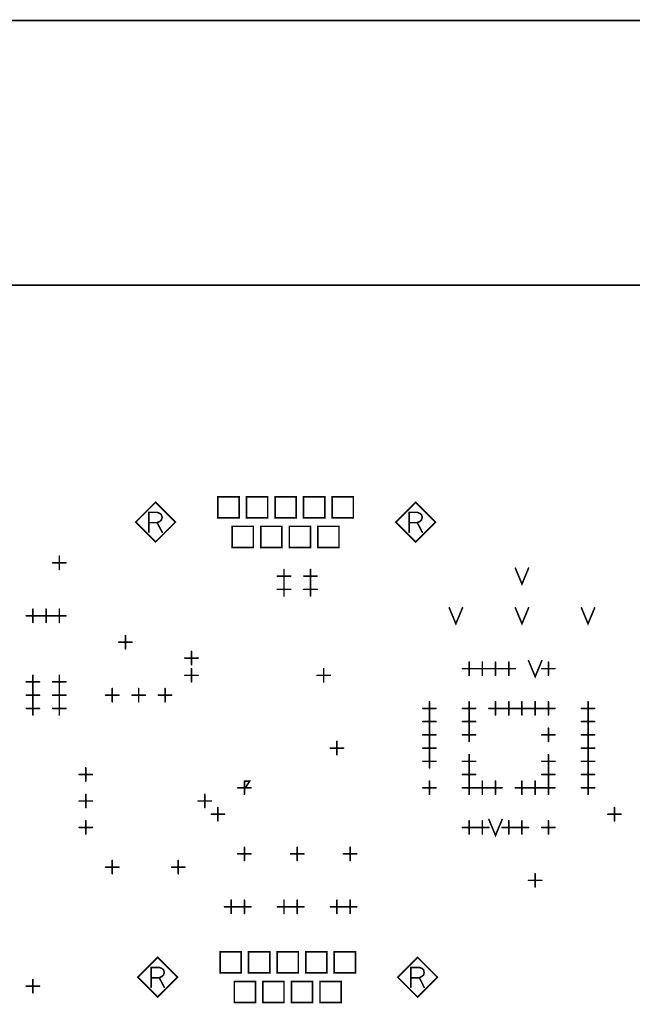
# Model space of a CAD drawing. Extents: x 28 to 61, y 24.9 to 46.
# Tile 7 of 51: x 32.8 to 35.2, y 30.2 to 33.9. Entities that reach past the tile are written whole.
import ezdxf

# ---------------------------------------------------------------- set-up
doc = ezdxf.new("R2010")
doc.units = 0
doc.layers.add('1', color=2, linetype='CONTINUOUS')

msp = doc.modelspace()

# ---------------------------------------------------------------- linework, layer by layer
at = {"layer": '1', "const_width": 0.006}
for points in [[(36.914, 33.915), (29.52, 33.915)], [(29.49, 26.525), (29.55, 26.465), (46.37, 26.465), (46.43, 26.525), (46.43, 32.855), (46.37, 32.915), (29.55, 32.915), (29.49, 32.855), (29.49, 26.525)], [(33.59, 32.035), (33.67, 32.035), (33.67, 32.115), (33.59, 32.115), (33.59, 32.035)], [(33.698, 32.035), (33.778, 32.035), (33.778, 32.115), (33.698, 32.115), (33.698, 32.035)], [(33.806, 32.035), (33.886, 32.035), (33.886, 32.115), (33.806, 32.115), (33.806, 32.035)], [(33.914, 32.035), (33.994, 32.035), (33.994, 32.115), (33.914, 32.115), (33.914, 32.035)], [(34.022, 32.035), (34.102, 32.035), (34.102, 32.115), (34.022, 32.115), (34.022, 32.035)], [(33.429, 32.019), (33.354, 32.094), (33.279, 32.019), (33.354, 31.944), (33.429, 32.019)], [(34.413, 32.019), (34.338, 32.094), (34.263, 32.019), (34.338, 31.944), (34.413, 32.019)], [(33.329, 31.981), (33.329, 32.056), (33.36, 32.056), (33.37, 32.052), (33.376, 32.047), (33.379, 32.037), (33.376, 32.027), (33.369, 32.021), (33.36, 32.017), (33.329, 32.017)], [(34.313, 31.981), (34.313, 32.056), (34.344, 32.056), (34.354, 32.052), (34.36, 32.047), (34.363, 32.037), (34.36, 32.027), (34.353, 32.021), (34.344, 32.017), (34.313, 32.017)], [(33.36, 32.017), (33.379, 31.981)], [(33.644, 31.923), (33.724, 31.923), (33.724, 32.003), (33.644, 32.003), (33.644, 31.923)], [(33.752, 31.923), (33.832, 31.923), (33.832, 32.003), (33.752, 32.003), (33.752, 31.923)], [(33.86, 31.923), (33.94, 31.923), (33.94, 32.003), (33.86, 32.003), (33.86, 31.923)], [(33.968, 31.923), (34.048, 31.923), (34.048, 32.003), (33.968, 32.003), (33.968, 31.923)], [(34.344, 32.017), (34.363, 31.981)], [(32.965, 31.865), (33.015, 31.865)], [(32.99, 31.84), (32.99, 31.89)], [(33.84, 31.79), (33.84, 31.84)], [(33.94, 31.79), (33.94, 31.84)], [(34.715, 31.845), (34.74, 31.785), (34.765, 31.845)], [(33.815, 31.815), (33.865, 31.815)], [(33.84, 31.74), (33.84, 31.79)], [(33.915, 31.815), (33.965, 31.815)], [(33.94, 31.74), (33.94, 31.79)], [(33.815, 31.765), (33.865, 31.765)], [(33.915, 31.765), (33.965, 31.765)], [(32.89, 31.64), (32.89, 31.69)], [(32.94, 31.64), (32.94, 31.69)], [(32.99, 31.64), (32.99, 31.69)], [(34.465, 31.695), (34.49, 31.635), (34.515, 31.695)], [(34.715, 31.695), (34.74, 31.635), (34.765, 31.695)], [(34.965, 31.695), (34.99, 31.635), (35.015, 31.695)], [(32.865, 31.665), (32.915, 31.665)], [(32.915, 31.665), (32.965, 31.665)], [(32.965, 31.665), (33.015, 31.665)], [(33.215, 31.565), (33.265, 31.565)], [(33.24, 31.54), (33.24, 31.59)], [(33.49, 31.48), (33.49, 31.53)], [(33.465, 31.505), (33.515, 31.505)], [(34.54, 31.44), (34.54, 31.49)], [(34.59, 31.44), (34.59, 31.49)], [(34.64, 31.44), (34.64, 31.49)], [(34.69, 31.44), (34.69, 31.49)], [(34.765, 31.495), (34.79, 31.435), (34.815, 31.495)], [(34.84, 31.44), (34.84, 31.49)], [(33.49, 31.415), (33.49, 31.465)], [(33.99, 31.415), (33.99, 31.465)], [(34.515, 31.465), (34.565, 31.465)], [(34.565, 31.465), (34.615, 31.465)], [(34.615, 31.465), (34.665, 31.465)], [(34.665, 31.465), (34.715, 31.465)], [(34.815, 31.465), (34.865, 31.465)], [(32.865, 31.415), (32.915, 31.415)], [(32.89, 31.39), (32.89, 31.44)], [(32.965, 31.415), (33.015, 31.415)], [(32.99, 31.39), (32.99, 31.44)], [(33.465, 31.44), (33.515, 31.44)], [(33.965, 31.44), (34.015, 31.44)], [(32.89, 31.34), (32.89, 31.39)], [(32.99, 31.34), (32.99, 31.39)], [(33.19, 31.34), (33.19, 31.39)], [(33.29, 31.34), (33.29, 31.39)], [(33.39, 31.34), (33.39, 31.39)], [(32.865, 31.365), (32.915, 31.365)], [(32.89, 31.29), (32.89, 31.34)], [(32.965, 31.365), (33.015, 31.365)], [(32.99, 31.29), (32.99, 31.34)], [(33.165, 31.365), (33.215, 31.365)], [(33.265, 31.365), (33.315, 31.365)], [(33.365, 31.365), (33.415, 31.365)], [(34.39, 31.29), (34.39, 31.34)], [(34.54, 31.29), (34.54, 31.34)], [(34.64, 31.29), (34.64, 31.34)], [(34.69, 31.29), (34.69, 31.34)], [(34.74, 31.29), (34.74, 31.34)], [(34.79, 31.29), (34.79, 31.34)], [(34.84, 31.29), (34.84, 31.34)], [(34.99, 31.29), (34.99, 31.34)], [(32.865, 31.315), (32.915, 31.315)], [(32.965, 31.315), (33.015, 31.315)], [(34.365, 31.315), (34.415, 31.315)], [(34.515, 31.315), (34.565, 31.315)], [(34.615, 31.315), (34.665, 31.315)], [(34.665, 31.315), (34.715, 31.315)], [(34.715, 31.315), (34.765, 31.315)], [(34.765, 31.315), (34.815, 31.315)], [(34.815, 31.315), (34.865, 31.315)], [(34.965, 31.315), (35.015, 31.315)], [(34.365, 31.265), (34.415, 31.265)], [(34.39, 31.24), (34.39, 31.29)], [(34.515, 31.265), (34.565, 31.265)], [(34.54, 31.24), (34.54, 31.29)], [(34.965, 31.265), (35.015, 31.265)], [(34.99, 31.24), (34.99, 31.29)], [(34.39, 31.19), (34.39, 31.24)], [(34.54, 31.19), (34.54, 31.24)], [(34.84, 31.19), (34.84, 31.24)], [(34.99, 31.19), (34.99, 31.24)], [(34.04, 31.14), (34.04, 31.19)], [(34.365, 31.215), (34.415, 31.215)], [(34.39, 31.14), (34.39, 31.19)], [(34.515, 31.215), (34.565, 31.215)], [(34.815, 31.215), (34.865, 31.215)], [(34.965, 31.215), (35.015, 31.215)], [(34.99, 31.14), (34.99, 31.19)], [(34.015, 31.165), (34.065, 31.165)], [(34.365, 31.165), (34.415, 31.165)], [(34.965, 31.165), (35.015, 31.165)], [(34.365, 31.115), (34.415, 31.115)], [(34.39, 31.09), (34.39, 31.14)], [(34.515, 31.115), (34.565, 31.115)], [(34.54, 31.09), (34.54, 31.14)], [(34.815, 31.115), (34.865, 31.115)], [(34.84, 31.09), (34.84, 31.14)], [(34.965, 31.115), (35.015, 31.115)], [(34.99, 31.09), (34.99, 31.14)], [(33.09, 31.04), (33.09, 31.09)], [(34.54, 31.04), (34.54, 31.09)], [(34.84, 31.04), (34.84, 31.09)], [(34.99, 31.04), (34.99, 31.09)], [(33.065, 31.065), (33.115, 31.065)], [(33.69, 30.99), (33.69, 31.04)], [(33.694, 31.04), (33.71, 31.04), (33.694, 31.015), (33.71, 31.015)], [(34.39, 30.99), (34.39, 31.04)], [(34.515, 31.065), (34.565, 31.065)], [(34.54, 30.99), (34.54, 31.04)], [(34.59, 30.99), (34.59, 31.04)], [(34.64, 30.99), (34.64, 31.04)], [(34.74, 30.99), (34.74, 31.04)], [(34.79, 30.99), (34.79, 31.04)], [(34.815, 31.065), (34.865, 31.065)], [(34.84, 30.99), (34.84, 31.04)], [(34.965, 31.065), (35.015, 31.065)], [(34.99, 30.99), (34.99, 31.04)], [(33.665, 31.015), (33.715, 31.015)], [(34.365, 31.015), (34.415, 31.015)], [(34.515, 31.015), (34.565, 31.015)], [(34.565, 31.015), (34.615, 31.015)], [(34.615, 31.015), (34.665, 31.015)], [(34.715, 31.015), (34.765, 31.015)], [(34.765, 31.015), (34.815, 31.015)], [(34.815, 31.015), (34.865, 31.015)], [(34.965, 31.015), (35.015, 31.015)], [(33.065, 30.965), (33.115, 30.965)], [(33.09, 30.94), (33.09, 30.99)], [(33.515, 30.965), (33.565, 30.965)], [(33.54, 30.94), (33.54, 30.99)], [(33.59, 30.89), (33.59, 30.94)], [(35.09, 30.89), (35.09, 30.94)], [(33.09, 30.84), (33.09, 30.89)], [(33.565, 30.915), (33.615, 30.915)], [(34.54, 30.84), (34.54, 30.89)], [(34.59, 30.84), (34.59, 30.89)], [(34.615, 30.895), (34.64, 30.835), (34.665, 30.895)], [(34.69, 30.84), (34.69, 30.89)], [(34.74, 30.84), (34.74, 30.89)], [(34.84, 30.84), (34.84, 30.89)], [(35.065, 30.915), (35.115, 30.915)], [(33.065, 30.865), (33.115, 30.865)], [(34.515, 30.865), (34.565, 30.865)], [(34.565, 30.865), (34.615, 30.865)], [(34.665, 30.865), (34.715, 30.865)], [(34.715, 30.865), (34.765, 30.865)], [(34.815, 30.865), (34.865, 30.865)], [(33.69, 30.74), (33.69, 30.79)], [(33.89, 30.74), (33.89, 30.79)], [(34.09, 30.74), (34.09, 30.79)], [(33.19, 30.69), (33.19, 30.74)], [(33.44, 30.69), (33.44, 30.74)], [(33.665, 30.765), (33.715, 30.765)], [(33.865, 30.765), (33.915, 30.765)], [(34.065, 30.765), (34.115, 30.765)], [(33.165, 30.715), (33.215, 30.715)], [(33.415, 30.715), (33.465, 30.715)], [(34.765, 30.665), (34.815, 30.665)], [(34.79, 30.64), (34.79, 30.69)], [(33.64, 30.54), (33.64, 30.59)], [(33.69, 30.54), (33.69, 30.59)], [(33.84, 30.54), (33.84, 30.59)], [(33.89, 30.54), (33.89, 30.59)], [(34.04, 30.54), (34.04, 30.59)], [(34.09, 30.54), (34.09, 30.59)], [(33.615, 30.565), (33.665, 30.565)], [(33.665, 30.565), (33.715, 30.565)], [(33.815, 30.565), (33.865, 30.565)], [(33.865, 30.565), (33.915, 30.565)], [(34.015, 30.565), (34.065, 30.565)], [(34.065, 30.565), (34.115, 30.565)], [(33.437, 30.299), (33.362, 30.374), (33.287, 30.299), (33.362, 30.224), (33.437, 30.299)], [(33.598, 30.315), (33.678, 30.315), (33.678, 30.395), (33.598, 30.395), (33.598, 30.315)], [(33.706, 30.315), (33.786, 30.315), (33.786, 30.395), (33.706, 30.395), (33.706, 30.315)], [(33.814, 30.315), (33.894, 30.315), (33.894, 30.395), (33.814, 30.395), (33.814, 30.315)], [(33.922, 30.315), (34.002, 30.315), (34.002, 30.395), (33.922, 30.395), (33.922, 30.315)], [(34.03, 30.315), (34.11, 30.315), (34.11, 30.395), (34.03, 30.395), (34.03, 30.315)], [(34.42, 30.299), (34.345, 30.374), (34.27, 30.299), (34.345, 30.224), (34.42, 30.299)], [(33.337, 30.261), (33.337, 30.336), (33.368, 30.336), (33.378, 30.332), (33.384, 30.327), (33.387, 30.317), (33.384, 30.307), (33.377, 30.301), (33.368, 30.297), (33.337, 30.297)], [(34.32, 30.261), (34.32, 30.336), (34.352, 30.336), (34.362, 30.332), (34.368, 30.327), (34.37, 30.317), (34.368, 30.307), (34.36, 30.301), (34.352, 30.297), (34.32, 30.297)], [(33.368, 30.297), (33.387, 30.261)], [(34.352, 30.297), (34.37, 30.261)], [(32.865, 30.265), (32.915, 30.265)], [(32.89, 30.24), (32.89, 30.29)], [(33.652, 30.203), (33.732, 30.203), (33.732, 30.283), (33.652, 30.283), (33.652, 30.203)], [(33.76, 30.203), (33.84, 30.203), (33.84, 30.283), (33.76, 30.283), (33.76, 30.203)], [(33.868, 30.203), (33.948, 30.203), (33.948, 30.283), (33.868, 30.283), (33.868, 30.203)], [(33.976, 30.203), (34.056, 30.203), (34.056, 30.283), (33.976, 30.283), (33.976, 30.203)]]:
    msp.add_lwpolyline(points, dxfattribs=at)
at = {"layer": '1', "const_width": 0.003}
for points in [[(33.3305, 32.017, 1), (33.3275, 32.017, 1)], [(33.3615, 32.017, 1), (33.3585, 32.017, 1)], [(33.4305, 32.019, 1), (33.4275, 32.019, 1)], [(33.4305, 32.019, 1), (33.4275, 32.019, 1)], [(33.5915, 32.035, 1), (33.5885, 32.035, 1)], [(33.5915, 32.035, 1), (33.5885, 32.035, 1)], [(33.6995, 32.035, 1), (33.6965, 32.035, 1)], [(33.6995, 32.035, 1), (33.6965, 32.035, 1)], [(33.8075, 32.035, 1), (33.8045, 32.035, 1)], [(33.8075, 32.035, 1), (33.8045, 32.035, 1)], [(33.9155, 32.035, 1), (33.9125, 32.035, 1)], [(33.9155, 32.035, 1), (33.9125, 32.035, 1)], [(34.0235, 32.035, 1), (34.0205, 32.035, 1)], [(34.0235, 32.035, 1), (34.0205, 32.035, 1)], [(34.3145, 32.017, 1), (34.3115, 32.017, 1)], [(34.3455, 32.017, 1), (34.3425, 32.017, 1)], [(34.4145, 32.019, 1), (34.4115, 32.019, 1)], [(34.4145, 32.019, 1), (34.4115, 32.019, 1)], [(33.3305, 31.981, 1), (33.3275, 31.981, 1)], [(33.3805, 31.981, 1), (33.3775, 31.981, 1)], [(34.3145, 31.981, 1), (34.3115, 31.981, 1)], [(34.3645, 31.981, 1), (34.3615, 31.981, 1)], [(33.6455, 31.923, 1), (33.6425, 31.923, 1)], [(33.6455, 31.923, 1), (33.6425, 31.923, 1)], [(33.7535, 31.923, 1), (33.7505, 31.923, 1)], [(33.7535, 31.923, 1), (33.7505, 31.923, 1)], [(33.8615, 31.923, 1), (33.8585, 31.923, 1)], [(33.8615, 31.923, 1), (33.8585, 31.923, 1)], [(33.9695, 31.923, 1), (33.9665, 31.923, 1)], [(33.9695, 31.923, 1), (33.9665, 31.923, 1)], [(32.9665, 31.865, 1), (32.9635, 31.865, 1)], [(32.9915, 31.89, 1), (32.9885, 31.89, 1)], [(33.0165, 31.865, 1), (33.0135, 31.865, 1)], [(32.9915, 31.84, 1), (32.9885, 31.84, 1)], [(33.8415, 31.84, 1), (33.8385, 31.84, 1)], [(33.9415, 31.84, 1), (33.9385, 31.84, 1)], [(34.7165, 31.845, 1), (34.7135, 31.845, 1)], [(34.7665, 31.845, 1), (34.7635, 31.845, 1)], [(33.8165, 31.815, 1), (33.8135, 31.815, 1)], [(33.8415, 31.79, 1), (33.8385, 31.79, 1)], [(33.8415, 31.79, 1), (33.8385, 31.79, 1)], [(33.8665, 31.815, 1), (33.8635, 31.815, 1)], [(33.9165, 31.815, 1), (33.9135, 31.815, 1)], [(33.9415, 31.79, 1), (33.9385, 31.79, 1)], [(33.9415, 31.79, 1), (33.9385, 31.79, 1)], [(33.9665, 31.815, 1), (33.9635, 31.815, 1)], [(33.8165, 31.765, 1), (33.8135, 31.765, 1)], [(33.8665, 31.765, 1), (33.8635, 31.765, 1)], [(33.9165, 31.765, 1), (33.9135, 31.765, 1)], [(33.9665, 31.765, 1), (33.9635, 31.765, 1)], [(33.8415, 31.74, 1), (33.8385, 31.74, 1)], [(33.9415, 31.74, 1), (33.9385, 31.74, 1)], [(32.8915, 31.69, 1), (32.8885, 31.69, 1)], [(32.9415, 31.69, 1), (32.9385, 31.69, 1)], [(32.9915, 31.69, 1), (32.9885, 31.69, 1)], [(34.4665, 31.695, 1), (34.4635, 31.695, 1)], [(34.5165, 31.695, 1), (34.5135, 31.695, 1)], [(34.7165, 31.695, 1), (34.7135, 31.695, 1)], [(34.7665, 31.695, 1), (34.7635, 31.695, 1)], [(34.9665, 31.695, 1), (34.9635, 31.695, 1)], [(35.0165, 31.695, 1), (35.0135, 31.695, 1)], [(32.8665, 31.665, 1), (32.8635, 31.665, 1)], [(32.8915, 31.64, 1), (32.8885, 31.64, 1)], [(32.9165, 31.665, 1), (32.9135, 31.665, 1)], [(32.9165, 31.665, 1), (32.9135, 31.665, 1)], [(32.9415, 31.64, 1), (32.9385, 31.64, 1)], [(32.9665, 31.665, 1), (32.9635, 31.665, 1)], [(32.9665, 31.665, 1), (32.9635, 31.665, 1)], [(32.9915, 31.64, 1), (32.9885, 31.64, 1)], [(33.0165, 31.665, 1), (33.0135, 31.665, 1)], [(33.2165, 31.565, 1), (33.2135, 31.565, 1)], [(33.2415, 31.59, 1), (33.2385, 31.59, 1)], [(33.2665, 31.565, 1), (33.2635, 31.565, 1)], [(33.2415, 31.54, 1), (33.2385, 31.54, 1)], [(33.4915, 31.53, 1), (33.4885, 31.53, 1)], [(33.4665, 31.505, 1), (33.4635, 31.505, 1)], [(33.5165, 31.505, 1), (33.5135, 31.505, 1)], [(34.5415, 31.49, 1), (34.5385, 31.49, 1)], [(34.5915, 31.49, 1), (34.5885, 31.49, 1)], [(34.6415, 31.49, 1), (34.6385, 31.49, 1)], [(34.6915, 31.49, 1), (34.6885, 31.49, 1)], [(34.7665, 31.495, 1), (34.7635, 31.495, 1)], [(34.8165, 31.495, 1), (34.8135, 31.495, 1)], [(34.8415, 31.49, 1), (34.8385, 31.49, 1)], [(33.4915, 31.48, 1), (33.4885, 31.48, 1)], [(33.4915, 31.465, 1), (33.4885, 31.465, 1)], [(33.9915, 31.465, 1), (33.9885, 31.465, 1)], [(34.5165, 31.465, 1), (34.5135, 31.465, 1)], [(34.5665, 31.465, 1), (34.5635, 31.465, 1)], [(34.5665, 31.465, 1), (34.5635, 31.465, 1)], [(34.6165, 31.465, 1), (34.6135, 31.465, 1)], [(34.6165, 31.465, 1), (34.6135, 31.465, 1)], [(34.6665, 31.465, 1), (34.6635, 31.465, 1)], [(34.6665, 31.465, 1), (34.6635, 31.465, 1)], [(34.7165, 31.465, 1), (34.7135, 31.465, 1)], [(34.8165, 31.465, 1), (34.8135, 31.465, 1)], [(34.8665, 31.465, 1), (34.8635, 31.465, 1)], [(32.8665, 31.415, 1), (32.8635, 31.415, 1)], [(32.8915, 31.44, 1), (32.8885, 31.44, 1)], [(32.9165, 31.415, 1), (32.9135, 31.415, 1)], [(32.9665, 31.415, 1), (32.9635, 31.415, 1)], [(32.9915, 31.44, 1), (32.9885, 31.44, 1)], [(33.0165, 31.415, 1), (33.0135, 31.415, 1)], [(33.4665, 31.44, 1), (33.4635, 31.44, 1)], [(33.4915, 31.415, 1), (33.4885, 31.415, 1)], [(33.5165, 31.44, 1), (33.5135, 31.44, 1)], [(33.9665, 31.44, 1), (33.9635, 31.44, 1)], [(33.9915, 31.415, 1), (33.9885, 31.415, 1)], [(34.0165, 31.44, 1), (34.0135, 31.44, 1)], [(34.5415, 31.44, 1), (34.5385, 31.44, 1)], [(34.5915, 31.44, 1), (34.5885, 31.44, 1)], [(34.6415, 31.44, 1), (34.6385, 31.44, 1)], [(34.6915, 31.44, 1), (34.6885, 31.44, 1)], [(34.8415, 31.44, 1), (34.8385, 31.44, 1)], [(32.8915, 31.39, 1), (32.8885, 31.39, 1)], [(32.8915, 31.39, 1), (32.8885, 31.39, 1)], [(32.9915, 31.39, 1), (32.9885, 31.39, 1)], [(32.9915, 31.39, 1), (32.9885, 31.39, 1)], [(33.1915, 31.39, 1), (33.1885, 31.39, 1)], [(33.2915, 31.39, 1), (33.2885, 31.39, 1)], [(33.3915, 31.39, 1), (33.3885, 31.39, 1)], [(32.8665, 31.365, 1), (32.8635, 31.365, 1)], [(32.8915, 31.34, 1), (32.8885, 31.34, 1)], [(32.8915, 31.34, 1), (32.8885, 31.34, 1)], [(32.9165, 31.365, 1), (32.9135, 31.365, 1)], [(32.9665, 31.365, 1), (32.9635, 31.365, 1)], [(32.9915, 31.34, 1), (32.9885, 31.34, 1)], [(32.9915, 31.34, 1), (32.9885, 31.34, 1)], [(33.0165, 31.365, 1), (33.0135, 31.365, 1)], [(33.1665, 31.365, 1), (33.1635, 31.365, 1)], [(33.1915, 31.34, 1), (33.1885, 31.34, 1)], [(33.2165, 31.365, 1), (33.2135, 31.365, 1)], [(33.2665, 31.365, 1), (33.2635, 31.365, 1)], [(33.2915, 31.34, 1), (33.2885, 31.34, 1)], [(33.3165, 31.365, 1), (33.3135, 31.365, 1)], [(33.3665, 31.365, 1), (33.3635, 31.365, 1)], [(33.3915, 31.34, 1), (33.3885, 31.34, 1)], [(33.4165, 31.365, 1), (33.4135, 31.365, 1)], [(34.3915, 31.34, 1), (34.3885, 31.34, 1)], [(34.5415, 31.34, 1), (34.5385, 31.34, 1)], [(34.6415, 31.34, 1), (34.6385, 31.34, 1)], [(34.6915, 31.34, 1), (34.6885, 31.34, 1)], [(34.7415, 31.34, 1), (34.7385, 31.34, 1)], [(34.7915, 31.34, 1), (34.7885, 31.34, 1)], [(34.8415, 31.34, 1), (34.8385, 31.34, 1)], [(34.9915, 31.34, 1), (34.9885, 31.34, 1)], [(32.8665, 31.315, 1), (32.8635, 31.315, 1)], [(32.9165, 31.315, 1), (32.9135, 31.315, 1)], [(32.9665, 31.315, 1), (32.9635, 31.315, 1)], [(33.0165, 31.315, 1), (33.0135, 31.315, 1)], [(34.3665, 31.315, 1), (34.3635, 31.315, 1)], [(34.4165, 31.315, 1), (34.4135, 31.315, 1)], [(34.5165, 31.315, 1), (34.5135, 31.315, 1)], [(34.5665, 31.315, 1), (34.5635, 31.315, 1)], [(34.6165, 31.315, 1), (34.6135, 31.315, 1)], [(34.6665, 31.315, 1), (34.6635, 31.315, 1)], [(34.6665, 31.315, 1), (34.6635, 31.315, 1)], [(34.7165, 31.315, 1), (34.7135, 31.315, 1)], [(34.7165, 31.315, 1), (34.7135, 31.315, 1)], [(34.7665, 31.315, 1), (34.7635, 31.315, 1)], [(34.7665, 31.315, 1), (34.7635, 31.315, 1)], [(34.8165, 31.315, 1), (34.8135, 31.315, 1)], [(34.8165, 31.315, 1), (34.8135, 31.315, 1)], [(34.8665, 31.315, 1), (34.8635, 31.315, 1)], [(34.9665, 31.315, 1), (34.9635, 31.315, 1)], [(35.0165, 31.315, 1), (35.0135, 31.315, 1)], [(32.8915, 31.29, 1), (32.8885, 31.29, 1)], [(32.9915, 31.29, 1), (32.9885, 31.29, 1)], [(34.3665, 31.265, 1), (34.3635, 31.265, 1)], [(34.3915, 31.29, 1), (34.3885, 31.29, 1)], [(34.3915, 31.29, 1), (34.3885, 31.29, 1)], [(34.4165, 31.265, 1), (34.4135, 31.265, 1)], [(34.5165, 31.265, 1), (34.5135, 31.265, 1)], [(34.5415, 31.29, 1), (34.5385, 31.29, 1)], [(34.5415, 31.29, 1), (34.5385, 31.29, 1)], [(34.5665, 31.265, 1), (34.5635, 31.265, 1)], [(34.6415, 31.29, 1), (34.6385, 31.29, 1)], [(34.6915, 31.29, 1), (34.6885, 31.29, 1)], [(34.7415, 31.29, 1), (34.7385, 31.29, 1)], [(34.7915, 31.29, 1), (34.7885, 31.29, 1)], [(34.8415, 31.29, 1), (34.8385, 31.29, 1)], [(34.9665, 31.265, 1), (34.9635, 31.265, 1)], [(34.9915, 31.29, 1), (34.9885, 31.29, 1)], [(34.9915, 31.29, 1), (34.9885, 31.29, 1)], [(35.0165, 31.265, 1), (35.0135, 31.265, 1)], [(34.3915, 31.24, 1), (34.3885, 31.24, 1)], [(34.3915, 31.24, 1), (34.3885, 31.24, 1)], [(34.5415, 31.24, 1), (34.5385, 31.24, 1)], [(34.5415, 31.24, 1), (34.5385, 31.24, 1)], [(34.8415, 31.24, 1), (34.8385, 31.24, 1)], [(34.9915, 31.24, 1), (34.9885, 31.24, 1)], [(34.9915, 31.24, 1), (34.9885, 31.24, 1)], [(34.0415, 31.19, 1), (34.0385, 31.19, 1)], [(34.3665, 31.215, 1), (34.3635, 31.215, 1)], [(34.3915, 31.19, 1), (34.3885, 31.19, 1)], [(34.3915, 31.19, 1), (34.3885, 31.19, 1)], [(34.4165, 31.215, 1), (34.4135, 31.215, 1)], [(34.5165, 31.215, 1), (34.5135, 31.215, 1)], [(34.5415, 31.19, 1), (34.5385, 31.19, 1)], [(34.5665, 31.215, 1), (34.5635, 31.215, 1)], [(34.8165, 31.215, 1), (34.8135, 31.215, 1)], [(34.8415, 31.19, 1), (34.8385, 31.19, 1)], [(34.8665, 31.215, 1), (34.8635, 31.215, 1)], [(34.9665, 31.215, 1), (34.9635, 31.215, 1)], [(34.9915, 31.19, 1), (34.9885, 31.19, 1)], [(34.9915, 31.19, 1), (34.9885, 31.19, 1)], [(35.0165, 31.215, 1), (35.0135, 31.215, 1)], [(34.0165, 31.165, 1), (34.0135, 31.165, 1)], [(34.0665, 31.165, 1), (34.0635, 31.165, 1)], [(34.3665, 31.165, 1), (34.3635, 31.165, 1)], [(34.4165, 31.165, 1), (34.4135, 31.165, 1)], [(34.9665, 31.165, 1), (34.9635, 31.165, 1)], [(35.0165, 31.165, 1), (35.0135, 31.165, 1)], [(34.0415, 31.14, 1), (34.0385, 31.14, 1)], [(34.3665, 31.115, 1), (34.3635, 31.115, 1)], [(34.3915, 31.14, 1), (34.3885, 31.14, 1)], [(34.3915, 31.14, 1), (34.3885, 31.14, 1)], [(34.4165, 31.115, 1), (34.4135, 31.115, 1)], [(34.5165, 31.115, 1), (34.5135, 31.115, 1)], [(34.5415, 31.14, 1), (34.5385, 31.14, 1)], [(34.5665, 31.115, 1), (34.5635, 31.115, 1)], [(34.8165, 31.115, 1), (34.8135, 31.115, 1)], [(34.8415, 31.14, 1), (34.8385, 31.14, 1)], [(34.8665, 31.115, 1), (34.8635, 31.115, 1)], [(34.9665, 31.115, 1), (34.9635, 31.115, 1)], [(34.9915, 31.14, 1), (34.9885, 31.14, 1)], [(34.9915, 31.14, 1), (34.9885, 31.14, 1)], [(35.0165, 31.115, 1), (35.0135, 31.115, 1)], [(33.0915, 31.09, 1), (33.0885, 31.09, 1)], [(34.3915, 31.09, 1), (34.3885, 31.09, 1)], [(34.5415, 31.09, 1), (34.5385, 31.09, 1)], [(34.5415, 31.09, 1), (34.5385, 31.09, 1)], [(34.8415, 31.09, 1), (34.8385, 31.09, 1)], [(34.8415, 31.09, 1), (34.8385, 31.09, 1)], [(34.9915, 31.09, 1), (34.9885, 31.09, 1)], [(34.9915, 31.09, 1), (34.9885, 31.09, 1)], [(33.0665, 31.065, 1), (33.0635, 31.065, 1)], [(33.0915, 31.04, 1), (33.0885, 31.04, 1)], [(33.1165, 31.065, 1), (33.1135, 31.065, 1)], [(33.6915, 31.04, 1), (33.6885, 31.04, 1)], [(33.6955, 31.04, 1), (33.6925, 31.04, 1)], [(34.3915, 31.04, 1), (34.3885, 31.04, 1)], [(34.5165, 31.065, 1), (34.5135, 31.065, 1)], [(34.5415, 31.04, 1), (34.5385, 31.04, 1)], [(34.5415, 31.04, 1), (34.5385, 31.04, 1)], [(34.5665, 31.065, 1), (34.5635, 31.065, 1)], [(34.5915, 31.04, 1), (34.5885, 31.04, 1)], [(34.6415, 31.04, 1), (34.6385, 31.04, 1)], [(34.7415, 31.04, 1), (34.7385, 31.04, 1)], [(34.7915, 31.04, 1), (34.7885, 31.04, 1)], [(34.8165, 31.065, 1), (34.8135, 31.065, 1)], [(34.8415, 31.04, 1), (34.8385, 31.04, 1)], [(34.8415, 31.04, 1), (34.8385, 31.04, 1)], [(34.8665, 31.065, 1), (34.8635, 31.065, 1)], [(34.9665, 31.065, 1), (34.9635, 31.065, 1)], [(34.9915, 31.04, 1), (34.9885, 31.04, 1)], [(34.9915, 31.04, 1), (34.9885, 31.04, 1)], [(35.0165, 31.065, 1), (35.0135, 31.065, 1)], [(33.6665, 31.015, 1), (33.6635, 31.015, 1)], [(33.7115, 31.015, 1), (33.7085, 31.015, 1)], [(33.7165, 31.015, 1), (33.7135, 31.015, 1)], [(34.3665, 31.015, 1), (34.3635, 31.015, 1)], [(34.4165, 31.015, 1), (34.4135, 31.015, 1)], [(34.5165, 31.015, 1), (34.5135, 31.015, 1)], [(34.5665, 31.015, 1), (34.5635, 31.015, 1)], [(34.5665, 31.015, 1), (34.5635, 31.015, 1)], [(34.6165, 31.015, 1), (34.6135, 31.015, 1)], [(34.6165, 31.015, 1), (34.6135, 31.015, 1)], [(34.6665, 31.015, 1), (34.6635, 31.015, 1)], [(34.7165, 31.015, 1), (34.7135, 31.015, 1)], [(34.7665, 31.015, 1), (34.7635, 31.015, 1)], [(34.7665, 31.015, 1), (34.7635, 31.015, 1)], [(34.8165, 31.015, 1), (34.8135, 31.015, 1)], [(34.8165, 31.015, 1), (34.8135, 31.015, 1)], [(34.8665, 31.015, 1), (34.8635, 31.015, 1)], [(34.9665, 31.015, 1), (34.9635, 31.015, 1)], [(35.0165, 31.015, 1), (35.0135, 31.015, 1)], [(33.0665, 30.965, 1), (33.0635, 30.965, 1)], [(33.0915, 30.99, 1), (33.0885, 30.99, 1)], [(33.1165, 30.965, 1), (33.1135, 30.965, 1)], [(33.5165, 30.965, 1), (33.5135, 30.965, 1)], [(33.5415, 30.99, 1), (33.5385, 30.99, 1)], [(33.5665, 30.965, 1), (33.5635, 30.965, 1)], [(33.6915, 30.99, 1), (33.6885, 30.99, 1)], [(34.3915, 30.99, 1), (34.3885, 30.99, 1)], [(34.5415, 30.99, 1), (34.5385, 30.99, 1)], [(34.5915, 30.99, 1), (34.5885, 30.99, 1)], [(34.6415, 30.99, 1), (34.6385, 30.99, 1)], [(34.7415, 30.99, 1), (34.7385, 30.99, 1)], [(34.7915, 30.99, 1), (34.7885, 30.99, 1)], [(34.8415, 30.99, 1), (34.8385, 30.99, 1)], [(34.9915, 30.99, 1), (34.9885, 30.99, 1)], [(33.0915, 30.94, 1), (33.0885, 30.94, 1)], [(33.5415, 30.94, 1), (33.5385, 30.94, 1)], [(33.5915, 30.94, 1), (33.5885, 30.94, 1)], [(35.0915, 30.94, 1), (35.0885, 30.94, 1)], [(33.0915, 30.89, 1), (33.0885, 30.89, 1)], [(33.5665, 30.915, 1), (33.5635, 30.915, 1)], [(33.5915, 30.89, 1), (33.5885, 30.89, 1)], [(33.6165, 30.915, 1), (33.6135, 30.915, 1)], [(34.5415, 30.89, 1), (34.5385, 30.89, 1)], [(34.5915, 30.89, 1), (34.5885, 30.89, 1)], [(34.6165, 30.895, 1), (34.6135, 30.895, 1)], [(34.6665, 30.895, 1), (34.6635, 30.895, 1)], [(34.6915, 30.89, 1), (34.6885, 30.89, 1)], [(34.7415, 30.89, 1), (34.7385, 30.89, 1)], [(34.8415, 30.89, 1), (34.8385, 30.89, 1)], [(35.0665, 30.915, 1), (35.0635, 30.915, 1)], [(35.0915, 30.89, 1), (35.0885, 30.89, 1)], [(35.1165, 30.915, 1), (35.1135, 30.915, 1)], [(33.0665, 30.865, 1), (33.0635, 30.865, 1)], [(33.1165, 30.865, 1), (33.1135, 30.865, 1)], [(34.5165, 30.865, 1), (34.5135, 30.865, 1)], [(34.5665, 30.865, 1), (34.5635, 30.865, 1)], [(34.5665, 30.865, 1), (34.5635, 30.865, 1)], [(34.6165, 30.865, 1), (34.6135, 30.865, 1)], [(34.6665, 30.865, 1), (34.6635, 30.865, 1)], [(34.7165, 30.865, 1), (34.7135, 30.865, 1)], [(34.7165, 30.865, 1), (34.7135, 30.865, 1)], [(34.7665, 30.865, 1), (34.7635, 30.865, 1)], [(34.8165, 30.865, 1), (34.8135, 30.865, 1)], [(34.8665, 30.865, 1), (34.8635, 30.865, 1)], [(33.0915, 30.84, 1), (33.0885, 30.84, 1)], [(34.5415, 30.84, 1), (34.5385, 30.84, 1)], [(34.5915, 30.84, 1), (34.5885, 30.84, 1)], [(34.6915, 30.84, 1), (34.6885, 30.84, 1)], [(34.7415, 30.84, 1), (34.7385, 30.84, 1)], [(34.8415, 30.84, 1), (34.8385, 30.84, 1)], [(33.6915, 30.79, 1), (33.6885, 30.79, 1)], [(33.8915, 30.79, 1), (33.8885, 30.79, 1)], [(34.0915, 30.79, 1), (34.0885, 30.79, 1)], [(33.1915, 30.74, 1), (33.1885, 30.74, 1)], [(33.4415, 30.74, 1), (33.4385, 30.74, 1)], [(33.6665, 30.765, 1), (33.6635, 30.765, 1)], [(33.6915, 30.74, 1), (33.6885, 30.74, 1)], [(33.7165, 30.765, 1), (33.7135, 30.765, 1)], [(33.8665, 30.765, 1), (33.8635, 30.765, 1)], [(33.8915, 30.74, 1), (33.8885, 30.74, 1)], [(33.9165, 30.765, 1), (33.9135, 30.765, 1)], [(34.0665, 30.765, 1), (34.0635, 30.765, 1)], [(34.0915, 30.74, 1), (34.0885, 30.74, 1)], [(34.1165, 30.765, 1), (34.1135, 30.765, 1)], [(33.1665, 30.715, 1), (33.1635, 30.715, 1)], [(33.2165, 30.715, 1), (33.2135, 30.715, 1)], [(33.4165, 30.715, 1), (33.4135, 30.715, 1)], [(33.4665, 30.715, 1), (33.4635, 30.715, 1)], [(33.1915, 30.69, 1), (33.1885, 30.69, 1)], [(33.4415, 30.69, 1), (33.4385, 30.69, 1)], [(34.7665, 30.665, 1), (34.7635, 30.665, 1)], [(34.7915, 30.69, 1), (34.7885, 30.69, 1)], [(34.8165, 30.665, 1), (34.8135, 30.665, 1)], [(34.7915, 30.64, 1), (34.7885, 30.64, 1)], [(33.6415, 30.59, 1), (33.6385, 30.59, 1)], [(33.6915, 30.59, 1), (33.6885, 30.59, 1)], [(33.8415, 30.59, 1), (33.8385, 30.59, 1)], [(33.8915, 30.59, 1), (33.8885, 30.59, 1)], [(34.0415, 30.59, 1), (34.0385, 30.59, 1)], [(34.0915, 30.59, 1), (34.0885, 30.59, 1)], [(33.6165, 30.565, 1), (33.6135, 30.565, 1)], [(33.6665, 30.565, 1), (33.6635, 30.565, 1)], [(33.6665, 30.565, 1), (33.6635, 30.565, 1)], [(33.7165, 30.565, 1), (33.7135, 30.565, 1)], [(33.8165, 30.565, 1), (33.8135, 30.565, 1)], [(33.8665, 30.565, 1), (33.8635, 30.565, 1)], [(33.8665, 30.565, 1), (33.8635, 30.565, 1)], [(33.9165, 30.565, 1), (33.9135, 30.565, 1)], [(34.0165, 30.565, 1), (34.0135, 30.565, 1)], [(34.0665, 30.565, 1), (34.0635, 30.565, 1)], [(34.0665, 30.565, 1), (34.0635, 30.565, 1)], [(34.1165, 30.565, 1), (34.1135, 30.565, 1)], [(33.6415, 30.54, 1), (33.6385, 30.54, 1)], [(33.6915, 30.54, 1), (33.6885, 30.54, 1)], [(33.8415, 30.54, 1), (33.8385, 30.54, 1)], [(33.8915, 30.54, 1), (33.8885, 30.54, 1)], [(34.0415, 30.54, 1), (34.0385, 30.54, 1)], [(34.0915, 30.54, 1), (34.0885, 30.54, 1)], [(33.3385, 30.297, 1), (33.3355, 30.297, 1)], [(33.3695, 30.297, 1), (33.3665, 30.297, 1)], [(33.4385, 30.299, 1), (33.4355, 30.299, 1)], [(33.4385, 30.299, 1), (33.4355, 30.299, 1)], [(33.5995, 30.315, 1), (33.5965, 30.315, 1)], [(33.5995, 30.315, 1), (33.5965, 30.315, 1)], [(33.7075, 30.315, 1), (33.7045, 30.315, 1)], [(33.7075, 30.315, 1), (33.7045, 30.315, 1)], [(33.8155, 30.315, 1), (33.8125, 30.315, 1)], [(33.8155, 30.315, 1), (33.8125, 30.315, 1)], [(33.9235, 30.315, 1), (33.9205, 30.315, 1)], [(33.9235, 30.315, 1), (33.9205, 30.315, 1)], [(34.0315, 30.315, 1), (34.0285, 30.315, 1)], [(34.0315, 30.315, 1), (34.0285, 30.315, 1)], [(34.3215, 30.297, 1), (34.3185, 30.297, 1)], [(34.3535, 30.297, 1), (34.3505, 30.297, 1)], [(34.4215, 30.299, 1), (34.4185, 30.299, 1)], [(34.4215, 30.299, 1), (34.4185, 30.299, 1)], [(32.8665, 30.265, 1), (32.8635, 30.265, 1)], [(32.8915, 30.29, 1), (32.8885, 30.29, 1)], [(32.9165, 30.265, 1), (32.9135, 30.265, 1)], [(33.3385, 30.261, 1), (33.3355, 30.261, 1)], [(33.3885, 30.261, 1), (33.3855, 30.261, 1)], [(34.3215, 30.261, 1), (34.3185, 30.261, 1)], [(34.3715, 30.261, 1), (34.3685, 30.261, 1)], [(32.8915, 30.24, 1), (32.8885, 30.24, 1)], [(33.6535, 30.203, 1), (33.6505, 30.203, 1)], [(33.6535, 30.203, 1), (33.6505, 30.203, 1)], [(33.7615, 30.203, 1), (33.7585, 30.203, 1)], [(33.7615, 30.203, 1), (33.7585, 30.203, 1)], [(33.8695, 30.203, 1), (33.8665, 30.203, 1)], [(33.8695, 30.203, 1), (33.8665, 30.203, 1)], [(33.9775, 30.203, 1), (33.9745, 30.203, 1)], [(33.9775, 30.203, 1), (33.9745, 30.203, 1)]]:
    msp.add_lwpolyline(points, format="xyb", close=True, dxfattribs=at)

doc.saveas('drawing.dxf')
